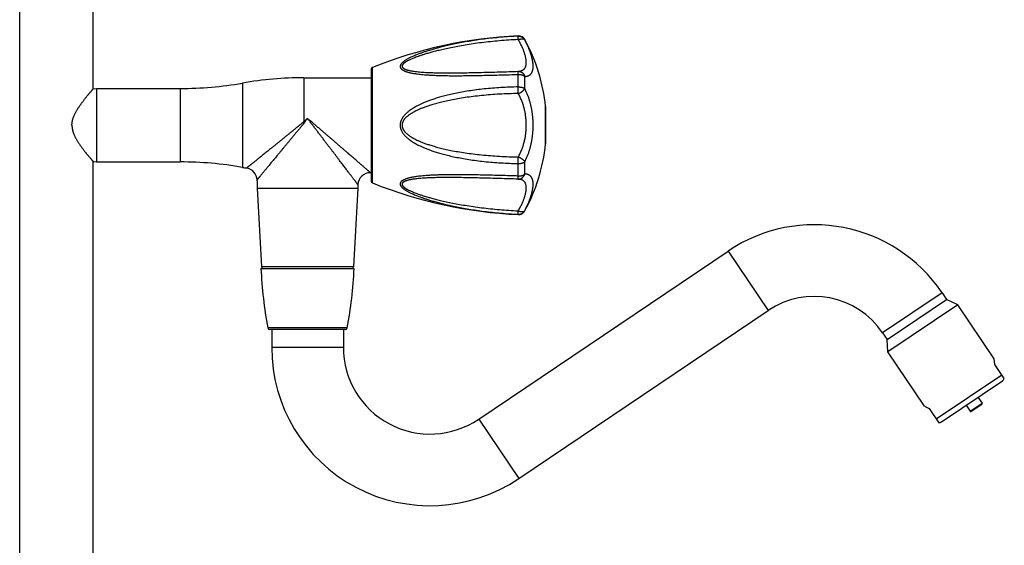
# Model space of a CAD drawing. Header units: millimetres. Extents: x 259 to 1803, y -542 to 1902.
# Tile 100 of 127: x 1341 to 1615, y 883 to 1030. Entities that reach past the tile are written whole.
import ezdxf

# ---------------------------------------------------------------- set-up
doc = ezdxf.new("R2010")
doc.units = ezdxf.units.MM
doc.header["$LTSCALE"] = 30.734
doc.layers.get('0').update_dxf_attribs({"linetype": 'CONTINUOUS'})

msp = doc.modelspace()

# ---------------------------------------------------------------- linework, layer by layer
at = {"color": 7, "linetype": 'CONTINUOUS'}
for p, q in [((1340.52, 805.05), (1340.52, 1378.05)), ((1361.02, 1010.18), (1361.02, 1378.05)), ((1438.62, 1015.72), (1438.62, 984.39)), ((1419.82, 1013.3), (1438.62, 1013.3)), ((1361.02, 1010.18), (1361.92, 1010.3)), ((1361.92, 1010.3), (1385.31, 1010.3)), ((1361.92, 1010.3), (1361.92, 989.8)), ((1487.25, 1005.25), (1487.25, 994.85)), ((1361.02, 989.93), (1361.92, 989.8)), ((1361.02, 805.05), (1361.02, 989.93)), ((1361.92, 989.8), (1385.31, 989.8)), ((1438.37, 986.8), (1438.62, 986.8)), ((1434.87, 983.45), (1434.83, 982.49)), ((1406.82, 982.49), (1407.97, 960.53)), ((1434.83, 982.49), (1433.68, 960.53)), ((1468.57, 917.98), (1538.13, 964.91)), ((1407.82, 960.05), (1433.82, 960.05)), ((1597.83, 953.3), (1599.11, 951.4)), ((1582.53, 940.21), (1599.11, 951.4)), ((1602.24, 949.89), (1599.11, 951.4)), ((1479.75, 901.4), (1549.32, 948.32)), ((1602.24, 949.89), (1582.76, 936.75)), ((1612.42, 934.8), (1602.24, 949.89)), ((1431.41, 943.05), (1410.24, 943.05)), ((1410.82, 943.05), (1410.82, 938.05)), ((1430.82, 943.05), (1430.82, 938.05)), ((1581.25, 942.12), (1582.53, 940.21)), ((1582.76, 936.75), (1582.53, 940.21)), ((1592.94, 921.66), (1582.76, 936.75)), ((1612.53, 933.3), (1612.42, 934.8)), ((1615.21, 929.32), (1612.53, 933.3)), ((1597.7, 917.27), (1614.7, 928.74)), ((1607.86, 924.12), (1609, 922.44)), ((1592.94, 921.66), (1594.29, 921)), ((1594.29, 921), (1596.97, 917.02)), ((1604.54, 921.89), (1605.68, 920.2)), ((1605.91, 920.16), (1608.95, 922.2))]:
    msp.add_line(p, q, dxfattribs=at)
at = {"color": 9, "linetype": 'CONTINUOUS'}
for p, q in [((1479.59, 1024.92), (1479.59, 1025)), ((1481.44, 1023.88), (1481.44, 1023.96)), ((1438.94, 983.93), (1438.94, 1016.18)), ((1479.59, 1010.74), (1479.59, 1014.24)), ((1481.44, 1010.29), (1481.44, 1013.64)), ((1402.65, 1011.81), (1402.65, 988.3)), ((1419.82, 1013.3), (1419.82, 1001.1)), ((1385.31, 1010.3), (1385.31, 989.8)), ((1487.25, 994.83), (1487.25, 1005.27)), ((1479.59, 985.87), (1479.59, 989.37)), ((1481.44, 986.46), (1481.44, 989.82)), ((1406.82, 982.49), (1434.83, 982.49)), ((1479.59, 975.11), (1479.59, 975.19)), ((1481.44, 976.15), (1481.44, 976.23)), ((1538.13, 964.91), (1549.32, 948.32)), ((1433.68, 960.53), (1407.97, 960.53)), ((1597.83, 953.3), (1581.25, 942.12)), ((1431.9, 943.46), (1409.75, 943.46)), ((1430.82, 938.05), (1410.82, 938.05)), ((1596.24, 918.1), (1614.48, 930.4)), ((1605.68, 920.2), (1609, 922.44)), ((1468.57, 917.98), (1479.75, 901.4))]:
    msp.add_line(p, q, dxfattribs=at)
at = {"color": 7, "linetype": 'CONTINUOUS'}
for centre, radius, start, end in [((1485.41, 900.14), 125, 92.667, 111.8227), ((1479.68, 1023), 2, 28.564, 92.667), ((1437.52, 1000.05), 50, 5.9936, 28.564), ((1439.12, 1015.72), 0.5, 111.8227, 180), ((1385.31, 1110.8), 100.5, 270, 279.9364), ((1419.82, 913.8), 99.5, 90, 99.9364), ((1487.05, 1005.25), 0.2, 0, 5.9936), ((1437.52, 1000.05), 50, 331.436, 354.0064), ((1487.05, 994.85), 0.2, 354.0064, 360), ((1385.31, 889.3), 100.5, 80.0636, 90), ((1419.82, 1086.3), 99.5, 260.0636, 260.7283), ((1403.23, 984.65), 3.5, 1.6943, 80.7285), ((1438.37, 983.3), 3.5, 89.9998, 177.5566), ((1506.18, 987.7), 99.5, 181.6945, 183), ((1439.12, 984.39), 0.5, 180, 248.1773), ((1485.41, 1099.97), 125, 248.1773, 267.333), ((1479.68, 977.1), 2, 267.333, 331.436), ((1562.18, 929.26), 43, 34, 124), ((1527.7, 965.54), 120, 182.6199, 190.6015), ((1408.47, 960.55), 0.5, 183, 270), ((1313.95, 965.54), 120, 349.3985, 357.3801), ((1433.18, 960.55), 0.5, 270, 357), ((1562.18, 929.26), 23, 34, 124), ((1410.24, 943.55), 0.5, 190.6015, 270), ((1431.41, 943.55), 0.5, 270, 349.3985), ((1455.03, 938.05), 44.21, 180, 304), ((1455.03, 938.05), 24.21, 180, 304), ((1613.86, 929.98), 1.5, 304, 334), ((1605.82, 920.3), 0.17, 214, 304), ((1608.85, 922.34), 0.17, 304, 34), ((1596.87, 918.52), 1.5, 274, 304)]:
    msp.add_arc(centre, radius, start, end, dxfattribs=at)
at = {"color": 9, "linetype": 'CONTINUOUS'}
msp.add_arc((1456.48, 1041), 54.19, 227.4251, 227.7221, dxfattribs=at)
for points, knots in [([(1479.59, 1024.92), (1478.78, 1024.88), (1477.17, 1024.79), (1474.78, 1024.61), (1472.44, 1024.38), (1470.15, 1024.11), (1467.95, 1023.81), (1465.86, 1023.48), (1463.89, 1023.13), (1462.05, 1022.76), (1460.34, 1022.39), (1458.78, 1022.03), (1457.36, 1021.66), (1456.07, 1021.31), (1454.93, 1020.97), (1453.92, 1020.66), (1453.03, 1020.36), (1452.25, 1020.08), (1451.55, 1019.82), (1450.94, 1019.58), (1450.4, 1019.35), (1449.92, 1019.13), (1449.49, 1018.93), (1449.11, 1018.74), (1448.77, 1018.56), (1448.47, 1018.39), (1448.21, 1018.23), (1447.97, 1018.07), (1447.77, 1017.93), (1447.58, 1017.79), (1447.42, 1017.66), (1447.28, 1017.53), (1447.16, 1017.41), (1447.05, 1017.3), (1446.96, 1017.19), (1446.88, 1017.08), (1446.81, 1016.97), (1446.76, 1016.87), (1446.72, 1016.77), (1446.69, 1016.68), (1446.66, 1016.58), (1446.65, 1016.49), (1446.65, 1016.4), (1446.66, 1016.31), (1446.69, 1016.22), (1446.72, 1016.13), (1446.76, 1016.04), (1446.81, 1015.96), (1446.88, 1015.87), (1446.96, 1015.78), (1447.05, 1015.7), (1447.16, 1015.61), (1447.28, 1015.52), (1447.42, 1015.43), (1447.58, 1015.34), (1447.77, 1015.25), (1447.97, 1015.17), (1448.21, 1015.07), (1448.48, 1014.98), (1448.77, 1014.89), (1449.11, 1014.8), (1449.49, 1014.71), (1449.92, 1014.62), (1450.4, 1014.53), (1450.94, 1014.44), (1451.56, 1014.36), (1452.25, 1014.27), (1453.03, 1014.19), (1453.92, 1014.12), (1454.93, 1014.05), (1456.08, 1013.99), (1457.36, 1013.94), (1458.78, 1013.9), (1460.34, 1013.88), (1462.05, 1013.87), (1463.89, 1013.88), (1465.86, 1013.9), (1467.96, 1013.93), (1470.15, 1013.98), (1472.44, 1014.03), (1474.79, 1014.1), (1477.18, 1014.16), (1478.78, 1014.21), (1479.59, 1014.24)], [0, 0, 0, 0, 0.035419, 0.070551, 0.105117, 0.138822, 0.171322, 0.202343, 0.231687, 0.259168, 0.28467, 0.308129, 0.32956, 0.349009, 0.366411, 0.38183, 0.39545, 0.40753, 0.418279, 0.427867, 0.436434, 0.444105, 0.450983, 0.457163, 0.462721, 0.467727, 0.472245, 0.476324, 0.480015, 0.483359, 0.486392, 0.489151, 0.491669, 0.493968, 0.496074, 0.498012, 0.499805, 0.50147, 0.503027, 0.504495, 0.505894, 0.507245, 0.508567, 0.509877, 0.5112, 0.512556, 0.513965, 0.51545, 0.517033, 0.518736, 0.520582, 0.522595, 0.524803, 0.527234, 0.529917, 0.532887, 0.536185, 0.539849, 0.54393, 0.54848, 0.553557, 0.559235, 0.565588, 0.57271, 0.580704, 0.589697, 0.59983, 0.611275, 0.624236, 0.638971, 0.655676, 0.674434, 0.695209, 0.718044, 0.742968, 0.76993, 0.798823, 0.82947, 0.861671, 0.895157, 0.929575, 0.96462, 1, 1, 1, 1]), ([(1479.62, 1023.95), (1479.62, 1023.98), (1479.62, 1024.05), (1479.61, 1024.15), (1479.61, 1024.25), (1479.6, 1024.34), (1479.6, 1024.43), (1479.6, 1024.51), (1479.6, 1024.59), (1479.59, 1024.65), (1479.59, 1024.71), (1479.59, 1024.77), (1479.59, 1024.81), (1479.59, 1024.85), (1479.59, 1024.88), (1479.59, 1024.9), (1479.59, 1024.92), (1479.59, 1024.92)], [0, 0, 0, 0, 0.110254, 0.215821, 0.316273, 0.411206, 0.500237, 0.583005, 0.659175, 0.72844, 0.790513, 0.845138, 0.892092, 0.931185, 0.962264, 0.985212, 1, 1, 1, 1]), ([(1479.59, 1024.92), (1479.63, 1024.92), (1479.71, 1024.92), (1479.84, 1024.92), (1479.96, 1024.9), (1480.08, 1024.88), (1480.2, 1024.85), (1480.32, 1024.82), (1480.44, 1024.78), (1480.55, 1024.72), (1480.66, 1024.67), (1480.77, 1024.6), (1480.87, 1024.53), (1480.97, 1024.46), (1481.06, 1024.37), (1481.15, 1024.28), (1481.23, 1024.19), (1481.31, 1024.09), (1481.38, 1023.99), (1481.42, 1023.92), (1481.44, 1023.88)], [0, 0, 0, 0, 0.05557, 0.111138, 0.166714, 0.222303, 0.277905, 0.333515, 0.389124, 0.444719, 0.500301, 0.555872, 0.611429, 0.666969, 0.722499, 0.778023, 0.833542, 0.88905, 0.94454, 1, 1, 1, 1]), ([(1479.62, 1023.95), (1478.74, 1023.91), (1477, 1023.81), (1474.41, 1023.62), (1471.88, 1023.38), (1469.42, 1023.09), (1467.08, 1022.78), (1464.86, 1022.43), (1462.8, 1022.07), (1460.89, 1021.7), (1459.15, 1021.33), (1457.58, 1020.97), (1456.18, 1020.62), (1454.95, 1020.29), (1453.86, 1019.97), (1452.91, 1019.68), (1452.09, 1019.41), (1451.37, 1019.15), (1450.76, 1018.92), (1450.22, 1018.71), (1449.76, 1018.51), (1449.37, 1018.33), (1449.03, 1018.16), (1448.73, 1018.01), (1448.48, 1017.87), (1448.26, 1017.74), (1448.07, 1017.61), (1447.91, 1017.5), (1447.77, 1017.39), (1447.66, 1017.29), (1447.56, 1017.19), (1447.47, 1017.1), (1447.4, 1017.02), (1447.34, 1016.93), (1447.29, 1016.86), (1447.26, 1016.78), (1447.23, 1016.71), (1447.21, 1016.63), (1447.2, 1016.56), (1447.2, 1016.49), (1447.21, 1016.43), (1447.23, 1016.36), (1447.26, 1016.29), (1447.29, 1016.23), (1447.34, 1016.16), (1447.4, 1016.09), (1447.47, 1016.03), (1447.56, 1015.96), (1447.66, 1015.89), (1447.77, 1015.82), (1447.91, 1015.75), (1448.07, 1015.68), (1448.26, 1015.6), (1448.48, 1015.53), (1448.73, 1015.45), (1449.03, 1015.38), (1449.37, 1015.3), (1449.76, 1015.22), (1450.22, 1015.15), (1450.76, 1015.07), (1451.37, 1015), (1452.09, 1014.93), (1452.91, 1014.86), (1453.86, 1014.8), (1454.95, 1014.75), (1456.18, 1014.71), (1457.58, 1014.68), (1459.15, 1014.66), (1460.89, 1014.66), (1462.8, 1014.68), (1464.87, 1014.71), (1467.08, 1014.75), (1469.43, 1014.81), (1471.88, 1014.87), (1474.41, 1014.94), (1477, 1015.02), (1478.74, 1015.07), (1479.62, 1015.1)], [0, 0, 0, 0, 0.039498, 0.078518, 0.116739, 0.153815, 0.189364, 0.223051, 0.254585, 0.283744, 0.310388, 0.33447, 0.356025, 0.37516, 0.392034, 0.406838, 0.419776, 0.431057, 0.440876, 0.449418, 0.456851, 0.463324, 0.468969, 0.473905, 0.478225, 0.482019, 0.485359, 0.488305, 0.490914, 0.493233, 0.495299, 0.497145, 0.498807, 0.500311, 0.501679, 0.502934, 0.5041, 0.505198, 0.506247, 0.507267, 0.508281, 0.50931, 0.510376, 0.511502, 0.512711, 0.514029, 0.515482, 0.517099, 0.518908, 0.520949, 0.523261, 0.525886, 0.528878, 0.532303, 0.536229, 0.540743, 0.545942, 0.55194, 0.558869, 0.566876, 0.576132, 0.586821, 0.599144, 0.613313, 0.629539, 0.648024, 0.668938, 0.692401, 0.718463, 0.747093, 0.778163, 0.811461, 0.8467, 0.883546, 0.921612, 0.960541, 1, 1, 1, 1]), ([(1479.62, 1023.95), (1479.66, 1023.96), (1479.74, 1023.99), (1479.85, 1024.03), (1479.96, 1024.06), (1480.08, 1024.09), (1480.19, 1024.12), (1480.3, 1024.14), (1480.4, 1024.16), (1480.51, 1024.17), (1480.61, 1024.18), (1480.71, 1024.18), (1480.8, 1024.17), (1480.89, 1024.17), (1480.97, 1024.15), (1481.05, 1024.14), (1481.12, 1024.11), (1481.19, 1024.09), (1481.25, 1024.05), (1481.31, 1024.02), (1481.36, 1023.98), (1481.4, 1023.93), (1481.43, 1023.9), (1481.44, 1023.88)], [0, 0, 0, 0, 0.063428, 0.126025, 0.187614, 0.248018, 0.307061, 0.364588, 0.420457, 0.474539, 0.526719, 0.576902, 0.625016, 0.671013, 0.714874, 0.756614, 0.796287, 0.83399, 0.869869, 0.904125, 0.937016, 0.968854, 1, 1, 1, 1]), ([(1479.62, 1015.1), (1479.71, 1015.1), (1479.88, 1015.12), (1480.13, 1015.16), (1480.36, 1015.21), (1480.58, 1015.29), (1480.77, 1015.37), (1480.95, 1015.48), (1481.11, 1015.6), (1481.26, 1015.73), (1481.38, 1015.88), (1481.5, 1016.05), (1481.59, 1016.23), (1481.68, 1016.42), (1481.74, 1016.62), (1481.79, 1016.84), (1481.83, 1017.08), (1481.85, 1017.32), (1481.86, 1017.58), (1481.85, 1017.85), (1481.83, 1018.14), (1481.79, 1018.43), (1481.74, 1018.75), (1481.67, 1019.07), (1481.59, 1019.4), (1481.49, 1019.75), (1481.38, 1020.12), (1481.25, 1020.49), (1481.11, 1020.88), (1480.95, 1021.28), (1480.77, 1021.69), (1480.58, 1022.12), (1480.36, 1022.56), (1480.13, 1023.01), (1479.89, 1023.47), (1479.71, 1023.79), (1479.62, 1023.95)], [0, 0, 0, 0, 0.025305, 0.049027, 0.071351, 0.092478, 0.112626, 0.132019, 0.150892, 0.169482, 0.188019, 0.206724, 0.225801, 0.245431, 0.265773, 0.286968, 0.309132, 0.332367, 0.356759, 0.382381, 0.4093, 0.437572, 0.46725, 0.498382, 0.531012, 0.565183, 0.600934, 0.638303, 0.677328, 0.718045, 0.760494, 0.80471, 0.850729, 0.898591, 0.948336, 1, 1, 1, 1]), ([(1481.44, 1013.64), (1481.51, 1013.65), (1481.65, 1013.66), (1481.85, 1013.69), (1482.04, 1013.73), (1482.21, 1013.77), (1482.37, 1013.83), (1482.52, 1013.9), (1482.65, 1013.97), (1482.78, 1014.05), (1482.9, 1014.14), (1483.01, 1014.23), (1483.11, 1014.33), (1483.2, 1014.44), (1483.29, 1014.55), (1483.36, 1014.68), (1483.44, 1014.81), (1483.5, 1014.94), (1483.56, 1015.09), (1483.61, 1015.24), (1483.65, 1015.4), (1483.69, 1015.56), (1483.72, 1015.74), (1483.75, 1015.92), (1483.76, 1016.11), (1483.77, 1016.3), (1483.78, 1016.51), (1483.77, 1016.72), (1483.76, 1016.93), (1483.75, 1017.15), (1483.72, 1017.38), (1483.69, 1017.62), (1483.65, 1017.86), (1483.61, 1018.1), (1483.56, 1018.36), (1483.5, 1018.61), (1483.43, 1018.88), (1483.36, 1019.15), (1483.28, 1019.42), (1483.2, 1019.71), (1483.11, 1020), (1483.01, 1020.29), (1482.9, 1020.6), (1482.78, 1020.91), (1482.65, 1021.24), (1482.52, 1021.57), (1482.37, 1021.92), (1482.21, 1022.28), (1482.04, 1022.66), (1481.86, 1023.05), (1481.65, 1023.46), (1481.51, 1023.74), (1481.44, 1023.88)], [0, 0, 0, 0, 0.018295, 0.035238, 0.051028, 0.065851, 0.07987, 0.093235, 0.106081, 0.118526, 0.130684, 0.142655, 0.154532, 0.166405, 0.178353, 0.190448, 0.20276, 0.215355, 0.228284, 0.241597, 0.255343, 0.269562, 0.284281, 0.299526, 0.315321, 0.33168, 0.348607, 0.366107, 0.38418, 0.402824, 0.422036, 0.441811, 0.462144, 0.483041, 0.504509, 0.526554, 0.549193, 0.572456, 0.596373, 0.620978, 0.646328, 0.672479, 0.699496, 0.727465, 0.756478, 0.78664, 0.818075, 0.850921, 0.885343, 0.921524, 0.959671, 1, 1, 1, 1]), ([(1479.59, 1014.24), (1479.59, 1014.27), (1479.59, 1014.34), (1479.59, 1014.43), (1479.59, 1014.53), (1479.59, 1014.61), (1479.59, 1014.69), (1479.59, 1014.77), (1479.59, 1014.83), (1479.6, 1014.89), (1479.6, 1014.94), (1479.6, 1014.99), (1479.6, 1015.03), (1479.61, 1015.06), (1479.61, 1015.08), (1479.62, 1015.09), (1479.62, 1015.1), (1479.62, 1015.1)], [0, 0, 0, 0, 0.118565, 0.230881, 0.337, 0.436477, 0.528894, 0.613867, 0.691043, 0.760107, 0.820784, 0.872842, 0.916088, 0.95038, 0.975644, 0.991951, 1, 1, 1, 1]), ([(1479.59, 1014.24), (1479.63, 1014.24), (1479.71, 1014.24), (1479.84, 1014.23), (1479.96, 1014.23), (1480.08, 1014.21), (1480.2, 1014.2), (1480.32, 1014.18), (1480.44, 1014.15), (1480.55, 1014.12), (1480.66, 1014.09), (1480.77, 1014.06), (1480.87, 1014.02), (1480.97, 1013.97), (1481.06, 1013.92), (1481.15, 1013.87), (1481.23, 1013.82), (1481.31, 1013.77), (1481.38, 1013.71), (1481.42, 1013.67), (1481.44, 1013.64)], [0, 0, 0, 0, 0.062322, 0.124601, 0.186687, 0.248428, 0.309665, 0.370241, 0.429997, 0.488777, 0.546452, 0.602899, 0.658003, 0.711662, 0.7638, 0.814352, 0.863268, 0.910518, 0.95609, 1, 1, 1, 1]), ([(1479.62, 1015.1), (1479.66, 1015.1), (1479.74, 1015.1), (1479.85, 1015.09), (1479.96, 1015.07), (1480.08, 1015.05), (1480.19, 1015.02), (1480.3, 1014.98), (1480.41, 1014.93), (1480.51, 1014.88), (1480.61, 1014.81), (1480.71, 1014.75), (1480.8, 1014.67), (1480.89, 1014.59), (1480.97, 1014.5), (1481.05, 1014.41), (1481.13, 1014.31), (1481.19, 1014.21), (1481.26, 1014.11), (1481.31, 1014), (1481.36, 1013.88), (1481.4, 1013.76), (1481.43, 1013.68), (1481.44, 1013.64)], [0, 0, 0, 0, 0.045781, 0.091611, 0.13753, 0.183569, 0.229752, 0.276107, 0.322661, 0.369436, 0.416449, 0.463712, 0.511236, 0.559026, 0.607084, 0.655406, 0.703985, 0.752811, 0.801868, 0.851139, 0.900601, 0.95023, 1, 1, 1, 1]), ([(1479.59, 1010.74), (1478.78, 1010.72), (1477.17, 1010.68), (1474.78, 1010.57), (1472.44, 1010.4), (1470.15, 1010.19), (1467.96, 1009.93), (1465.86, 1009.63), (1463.89, 1009.3), (1462.05, 1008.94), (1460.34, 1008.57), (1458.78, 1008.18), (1457.36, 1007.78), (1456.07, 1007.37), (1454.93, 1006.98), (1453.92, 1006.59), (1453.03, 1006.22), (1452.25, 1005.86), (1451.55, 1005.52), (1450.94, 1005.19), (1450.4, 1004.87), (1449.92, 1004.57), (1449.49, 1004.27), (1449.11, 1003.99), (1448.77, 1003.72), (1448.47, 1003.46), (1448.21, 1003.2), (1447.97, 1002.96), (1447.76, 1002.73), (1447.58, 1002.5), (1447.42, 1002.28), (1447.28, 1002.06), (1447.15, 1001.85), (1447.05, 1001.65), (1446.95, 1001.45), (1446.88, 1001.26), (1446.81, 1001.07), (1446.76, 1000.88), (1446.72, 1000.69), (1446.68, 1000.51), (1446.66, 1000.33), (1446.65, 1000.14), (1446.65, 999.96), (1446.66, 999.78), (1446.68, 999.6), (1446.72, 999.42), (1446.76, 999.23), (1446.81, 999.04), (1446.88, 998.85), (1446.95, 998.66), (1447.05, 998.46), (1447.15, 998.25), (1447.28, 998.05), (1447.42, 997.83), (1447.58, 997.61), (1447.76, 997.38), (1447.97, 997.15), (1448.21, 996.9), (1448.47, 996.65), (1448.77, 996.39), (1449.11, 996.12), (1449.49, 995.84), (1449.92, 995.54), (1450.4, 995.24), (1450.94, 994.92), (1451.55, 994.59), (1452.25, 994.25), (1453.03, 993.89), (1453.92, 993.52), (1454.93, 993.13), (1456.07, 992.73), (1457.36, 992.33), (1458.78, 991.93), (1460.34, 991.54), (1462.05, 991.16), (1463.89, 990.81), (1465.86, 990.48), (1467.96, 990.18), (1470.15, 989.92), (1472.44, 989.71), (1474.78, 989.54), (1477.17, 989.42), (1478.78, 989.38), (1479.59, 989.37)], [0, 0, 0, 0, 0.033245, 0.066198, 0.098601, 0.13019, 0.160654, 0.189736, 0.217263, 0.243071, 0.267059, 0.289183, 0.309448, 0.327885, 0.344482, 0.359283, 0.37246, 0.384225, 0.394789, 0.404303, 0.412903, 0.420697, 0.427788, 0.434256, 0.440177, 0.445614, 0.450622, 0.455254, 0.45955, 0.463552, 0.467297, 0.470814, 0.474132, 0.47728, 0.480281, 0.483153, 0.485918, 0.488597, 0.491204, 0.493755, 0.496268, 0.498759, 0.501242, 0.503732, 0.506245, 0.508796, 0.511404, 0.514082, 0.516848, 0.51972, 0.52272, 0.525869, 0.529187, 0.532703, 0.536448, 0.54045, 0.544747, 0.549378, 0.554386, 0.559823, 0.565745, 0.572213, 0.579303, 0.587098, 0.595697, 0.605212, 0.615776, 0.627542, 0.640719, 0.655519, 0.672116, 0.690552, 0.710818, 0.732942, 0.756929, 0.782738, 0.810264, 0.839346, 0.86981, 0.901399, 0.933802, 0.966755, 1, 1, 1, 1]), ([(1479.62, 1008.9), (1478.74, 1008.89), (1477, 1008.84), (1474.41, 1008.73), (1471.88, 1008.56), (1469.42, 1008.34), (1467.08, 1008.08), (1464.86, 1007.78), (1462.79, 1007.45), (1460.89, 1007.09), (1459.15, 1006.72), (1457.58, 1006.35), (1456.18, 1005.97), (1454.94, 1005.59), (1453.86, 1005.23), (1452.91, 1004.87), (1452.08, 1004.53), (1451.37, 1004.21), (1450.75, 1003.9), (1450.22, 1003.61), (1449.76, 1003.34), (1449.36, 1003.08), (1449.02, 1002.84), (1448.73, 1002.61), (1448.48, 1002.39), (1448.26, 1002.18), (1448.07, 1001.99), (1447.91, 1001.8), (1447.77, 1001.62), (1447.65, 1001.45), (1447.55, 1001.29), (1447.47, 1001.13), (1447.4, 1000.97), (1447.34, 1000.82), (1447.29, 1000.68), (1447.26, 1000.54), (1447.23, 1000.4), (1447.21, 1000.26), (1447.2, 1000.12), (1447.2, 999.99), (1447.21, 999.85), (1447.23, 999.71), (1447.26, 999.57), (1447.29, 999.43), (1447.34, 999.28), (1447.4, 999.13), (1447.47, 998.98), (1447.55, 998.82), (1447.65, 998.66), (1447.77, 998.49), (1447.91, 998.31), (1448.07, 998.12), (1448.26, 997.92), (1448.48, 997.72), (1448.73, 997.5), (1449.02, 997.27), (1449.36, 997.03), (1449.76, 996.77), (1450.22, 996.49), (1450.75, 996.2), (1451.37, 995.9), (1452.08, 995.57), (1452.91, 995.23), (1453.86, 994.88), (1454.94, 994.52), (1456.18, 994.14), (1457.58, 993.76), (1459.15, 993.38), (1460.89, 993.01), (1462.79, 992.66), (1464.86, 992.33), (1467.08, 992.03), (1469.42, 991.77), (1471.88, 991.55), (1474.41, 991.38), (1477, 991.26), (1478.74, 991.22), (1479.62, 991.21)], [0, 0, 0, 0, 0.037647, 0.074818, 0.111207, 0.146492, 0.180318, 0.212374, 0.242396, 0.270179, 0.295604, 0.318633, 0.339307, 0.357731, 0.374056, 0.388462, 0.401141, 0.412285, 0.422081, 0.4307, 0.438297, 0.445012, 0.450968, 0.456272, 0.46102, 0.465287, 0.469147, 0.472659, 0.475869, 0.478825, 0.481567, 0.484123, 0.486524, 0.488799, 0.490971, 0.493061, 0.495086, 0.497068, 0.499026, 0.500975, 0.502932, 0.504914, 0.50694, 0.509029, 0.511202, 0.513477, 0.515877, 0.518434, 0.521176, 0.524132, 0.527342, 0.530854, 0.534714, 0.538981, 0.543729, 0.549033, 0.554989, 0.561704, 0.569301, 0.577919, 0.587715, 0.59886, 0.611539, 0.625945, 0.64227, 0.660694, 0.681368, 0.704396, 0.729821, 0.757605, 0.787626, 0.819682, 0.853508, 0.888794, 0.925182, 0.962353, 1, 1, 1, 1]), ([(1479.62, 1008.9), (1479.62, 1008.94), (1479.62, 1009.01), (1479.61, 1009.13), (1479.61, 1009.25), (1479.6, 1009.37), (1479.6, 1009.5), (1479.6, 1009.62), (1479.6, 1009.75), (1479.59, 1009.87), (1479.59, 1010), (1479.59, 1010.13), (1479.59, 1010.25), (1479.59, 1010.38), (1479.59, 1010.5), (1479.59, 1010.62), (1479.59, 1010.7), (1479.59, 1010.74)], [0, 0, 0, 0, 0.061447, 0.124805, 0.189818, 0.256224, 0.323755, 0.39214, 0.461102, 0.530364, 0.599642, 0.668648, 0.737097, 0.804705, 0.871192, 0.936284, 1, 1, 1, 1]), ([(1479.59, 1010.74), (1479.63, 1010.74), (1479.71, 1010.74), (1479.84, 1010.74), (1479.96, 1010.73), (1480.08, 1010.72), (1480.2, 1010.71), (1480.32, 1010.69), (1480.44, 1010.68), (1480.55, 1010.65), (1480.66, 1010.63), (1480.77, 1010.6), (1480.87, 1010.57), (1480.97, 1010.54), (1481.06, 1010.5), (1481.15, 1010.47), (1481.23, 1010.43), (1481.31, 1010.38), (1481.37, 1010.34), (1481.42, 1010.31), (1481.44, 1010.29)], [0, 0, 0, 0, 0.064214, 0.128376, 0.192296, 0.255781, 0.318635, 0.380659, 0.441654, 0.501425, 0.5598, 0.616618, 0.671723, 0.724972, 0.776247, 0.825445, 0.872476, 0.91727, 0.959783, 1, 1, 1, 1]), ([(1479.62, 1008.9), (1479.66, 1008.91), (1479.74, 1008.94), (1479.85, 1008.99), (1479.96, 1009.04), (1480.08, 1009.1), (1480.19, 1009.16), (1480.3, 1009.22), (1480.41, 1009.28), (1480.51, 1009.35), (1480.61, 1009.41), (1480.71, 1009.48), (1480.8, 1009.55), (1480.89, 1009.63), (1480.97, 1009.7), (1481.05, 1009.78), (1481.13, 1009.85), (1481.19, 1009.92), (1481.25, 1010), (1481.31, 1010.07), (1481.36, 1010.15), (1481.4, 1010.22), (1481.43, 1010.27), (1481.44, 1010.29)], [0, 0, 0, 0, 0.052699, 0.105907, 0.159461, 0.213188, 0.266912, 0.320462, 0.373668, 0.426364, 0.478384, 0.529568, 0.579761, 0.628817, 0.676594, 0.722964, 0.767806, 0.811014, 0.852496, 0.892179, 0.930006, 0.965948, 1, 1, 1, 1]), ([(1479.62, 991.21), (1479.71, 991.37), (1479.89, 991.7), (1480.14, 992.21), (1480.37, 992.72), (1480.58, 993.23), (1480.77, 993.74), (1480.95, 994.26), (1481.11, 994.78), (1481.26, 995.3), (1481.38, 995.83), (1481.5, 996.35), (1481.59, 996.88), (1481.67, 997.41), (1481.74, 997.94), (1481.79, 998.47), (1481.83, 998.99), (1481.85, 999.52), (1481.86, 1000.05), (1481.85, 1000.58), (1481.83, 1001.11), (1481.79, 1001.64), (1481.74, 1002.17), (1481.67, 1002.7), (1481.59, 1003.23), (1481.5, 1003.75), (1481.38, 1004.28), (1481.26, 1004.8), (1481.11, 1005.33), (1480.95, 1005.85), (1480.77, 1006.36), (1480.58, 1006.88), (1480.37, 1007.39), (1480.14, 1007.9), (1479.89, 1008.4), (1479.71, 1008.73), (1479.62, 1008.9)], [0, 0, 0, 0, 0.030715, 0.061188, 0.091433, 0.121466, 0.151304, 0.180965, 0.210465, 0.23982, 0.269046, 0.29816, 0.327176, 0.356109, 0.384973, 0.413781, 0.442547, 0.471286, 0.50001, 0.528733, 0.55747, 0.586235, 0.615042, 0.643904, 0.672836, 0.70185, 0.730962, 0.760188, 0.789541, 0.81904, 0.8487, 0.878537, 0.908569, 0.938813, 0.969285, 1, 1, 1, 1]), ([(1481.44, 989.82), (1481.51, 989.96), (1481.65, 990.25), (1481.85, 990.69), (1482.04, 991.12), (1482.21, 991.55), (1482.37, 991.96), (1482.52, 992.38), (1482.65, 992.79), (1482.78, 993.19), (1482.9, 993.59), (1483.01, 993.99), (1483.11, 994.39), (1483.2, 994.79), (1483.28, 995.18), (1483.36, 995.58), (1483.43, 995.98), (1483.5, 996.38), (1483.56, 996.78), (1483.61, 997.19), (1483.65, 997.59), (1483.69, 998), (1483.72, 998.41), (1483.75, 998.82), (1483.76, 999.23), (1483.77, 999.64), (1483.78, 1000.05), (1483.77, 1000.47), (1483.76, 1000.88), (1483.75, 1001.29), (1483.72, 1001.7), (1483.69, 1002.11), (1483.65, 1002.52), (1483.61, 1002.92), (1483.56, 1003.33), (1483.5, 1003.73), (1483.43, 1004.13), (1483.36, 1004.53), (1483.28, 1004.92), (1483.2, 1005.32), (1483.11, 1005.72), (1483.01, 1006.12), (1482.9, 1006.52), (1482.78, 1006.92), (1482.65, 1007.32), (1482.52, 1007.73), (1482.37, 1008.14), (1482.21, 1008.56), (1482.04, 1008.99), (1481.85, 1009.42), (1481.65, 1009.85), (1481.51, 1010.15), (1481.44, 1010.29)], [0, 0, 0, 0, 0.023278, 0.045947, 0.068044, 0.089613, 0.110704, 0.131367, 0.15166, 0.171641, 0.191363, 0.210874, 0.230227, 0.249475, 0.268652, 0.287785, 0.306899, 0.326024, 0.345174, 0.36436, 0.383593, 0.402885, 0.422232, 0.441625, 0.461058, 0.480521, 0.5, 0.519479, 0.538942, 0.558375, 0.577768, 0.597115, 0.616407, 0.63564, 0.654826, 0.673976, 0.693101, 0.712215, 0.731348, 0.750525, 0.769773, 0.789126, 0.808637, 0.828359, 0.84834, 0.868633, 0.889296, 0.910387, 0.931956, 0.954053, 0.976721, 1, 1, 1, 1]), ([(1419.82, 1001.1), (1419.65, 1000.94), (1419.29, 1000.62), (1418.69, 1000.12), (1418.03, 999.58), (1417.33, 999.01), (1416.63, 998.44), (1415.92, 997.86), (1415.23, 997.29), (1414.54, 996.73), (1413.87, 996.19), (1413.22, 995.65), (1412.58, 995.14), (1411.96, 994.64), (1411.37, 994.15), (1410.79, 993.69), (1410.24, 993.24), (1409.72, 992.82), (1409.21, 992.41), (1408.74, 992.03), (1408.28, 991.66), (1407.86, 991.32), (1407.45, 991), (1407.08, 990.7), (1406.72, 990.42), (1406.4, 990.16), (1406.09, 989.91), (1405.81, 989.69), (1405.55, 989.48), (1405.3, 989.29), (1405.08, 989.12), (1404.88, 988.96), (1404.7, 988.82), (1404.54, 988.69), (1404.39, 988.58), (1404.27, 988.47), (1404.15, 988.39), (1404.06, 988.31), (1403.98, 988.25), (1403.91, 988.2), (1403.86, 988.16), (1403.83, 988.13), (1403.8, 988.11), (1403.8, 988.11), (1403.79, 988.1)], [0, 0, 0, 0, 0.033233, 0.071394, 0.113166, 0.157127, 0.201651, 0.245786, 0.289376, 0.332268, 0.374261, 0.415202, 0.455004, 0.493574, 0.530806, 0.566615, 0.600949, 0.633769, 0.665039, 0.694732, 0.722831, 0.749334, 0.774263, 0.797646, 0.819503, 0.839861, 0.858766, 0.876274, 0.892423, 0.90725, 0.920806, 0.933147, 0.944319, 0.95436, 0.96331, 0.971208, 0.978091, 0.983989, 0.988932, 0.992944, 0.996042, 0.998243, 0.999561, 1, 1, 1, 1]), ([(1420.03, 1000.91), (1419.89, 1000.71), (1419.58, 1000.31), (1419.08, 999.68), (1418.53, 999.02), (1417.95, 998.34), (1417.36, 997.63), (1416.77, 996.92), (1416.19, 996.22), (1415.63, 995.53), (1415.07, 994.86), (1414.53, 994.21), (1414, 993.58), (1413.49, 992.96), (1413, 992.37), (1412.52, 991.8), (1412.07, 991.25), (1411.63, 990.72), (1411.22, 990.22), (1410.82, 989.74), (1410.45, 989.29), (1410.1, 988.86), (1409.76, 988.46), (1409.45, 988.08), (1409.16, 987.73), (1408.89, 987.4), (1408.64, 987.09), (1408.4, 986.8), (1408.18, 986.54), (1407.99, 986.29), (1407.8, 986.07), (1407.64, 985.87), (1407.49, 985.68), (1407.35, 985.52), (1407.23, 985.37), (1407.12, 985.24), (1407.03, 985.12), (1406.95, 985.03), (1406.88, 984.94), (1406.83, 984.88), (1406.79, 984.82), (1406.76, 984.79), (1406.74, 984.77), (1406.73, 984.76), (1406.73, 984.75)], [0, 0, 0, 0, 0.034827, 0.073232, 0.114412, 0.157541, 0.201774, 0.246205, 0.289907, 0.332445, 0.373904, 0.414336, 0.453726, 0.492002, 0.52902, 0.564651, 0.598813, 0.631451, 0.662551, 0.692107, 0.720116, 0.746581, 0.771516, 0.794941, 0.816871, 0.837331, 0.856364, 0.874022, 0.890339, 0.905346, 0.919092, 0.931629, 0.942997, 0.953232, 0.962368, 0.970444, 0.977492, 0.98354, 0.988614, 0.992735, 0.995922, 0.998189, 0.999547, 1, 1, 1, 1]), ([(1420.82, 1001.95), (1420.71, 1001.86), (1420.49, 1001.67), (1420.16, 1001.38), (1419.94, 1001.19), (1419.82, 1001.1)], [0, 0, 0, 0, 0.332122, 0.665543, 1, 1, 1, 1]), ([(1420.82, 1001.95), (1420.74, 1001.84), (1420.56, 1001.6), (1420.3, 1001.26), (1420.12, 1001.02), (1420.03, 1000.91)], [0, 0, 0, 0, 0.332228, 0.665645, 1, 1, 1, 1]), ([(1434.87, 983.45), (1434.87, 983.46), (1434.86, 983.47), (1434.85, 983.49), (1434.82, 983.53), (1434.78, 983.58), (1434.73, 983.65), (1434.67, 983.73), (1434.59, 983.83), (1434.5, 983.95), (1434.4, 984.08), (1434.29, 984.23), (1434.16, 984.4), (1434.02, 984.59), (1433.86, 984.8), (1433.69, 985.03), (1433.5, 985.29), (1433.29, 985.56), (1433.07, 985.86), (1432.82, 986.18), (1432.56, 986.52), (1432.28, 986.9), (1431.98, 987.29), (1431.66, 987.72), (1431.32, 988.17), (1430.96, 988.65), (1430.57, 989.15), (1430.16, 989.69), (1429.74, 990.25), (1429.29, 990.84), (1428.82, 991.46), (1428.33, 992.1), (1427.82, 992.76), (1427.3, 993.45), (1426.76, 994.16), (1426.2, 994.89), (1425.63, 995.64), (1425.05, 996.4), (1424.45, 997.18), (1423.85, 997.97), (1423.25, 998.76), (1422.64, 999.56), (1422.03, 1000.36), (1421.43, 1001.16), (1421.02, 1001.69), (1420.82, 1001.95)], [0, 0, 0, 0, 0.000401, 0.001603, 0.003615, 0.006447, 0.010112, 0.014625, 0.020011, 0.026297, 0.033511, 0.041684, 0.05085, 0.061049, 0.072323, 0.084711, 0.098259, 0.113013, 0.12902, 0.146326, 0.164975, 0.185007, 0.206455, 0.229353, 0.253729, 0.279605, 0.306996, 0.335894, 0.366283, 0.398151, 0.43148, 0.466214, 0.502276, 0.539592, 0.578089, 0.617668, 0.658207, 0.699577, 0.741648, 0.784275, 0.827292, 0.870532, 0.913835, 0.957043, 1, 1, 1, 1]), ([(1438.37, 986.8), (1438.37, 986.81), (1438.36, 986.81), (1438.34, 986.83), (1438.3, 986.86), (1438.26, 986.9), (1438.19, 986.96), (1438.12, 987.02), (1438.03, 987.1), (1437.92, 987.19), (1437.8, 987.3), (1437.66, 987.42), (1437.51, 987.55), (1437.33, 987.7), (1437.14, 987.87), (1436.93, 988.05), (1436.7, 988.25), (1436.45, 988.47), (1436.18, 988.7), (1435.89, 988.96), (1435.57, 989.23), (1435.23, 989.53), (1434.86, 989.85), (1434.47, 990.19), (1434.05, 990.55), (1433.61, 990.94), (1433.13, 991.34), (1432.63, 991.78), (1432.11, 992.23), (1431.55, 992.71), (1430.97, 993.22), (1430.36, 993.74), (1429.73, 994.29), (1429.07, 994.86), (1428.39, 995.45), (1427.68, 996.06), (1426.96, 996.68), (1426.22, 997.32), (1425.47, 997.96), (1424.71, 998.62), (1423.93, 999.29), (1423.16, 999.95), (1422.38, 1000.62), (1421.6, 1001.29), (1421.08, 1001.73), (1420.82, 1001.95)], [0, 0, 0, 0, 0.000387, 0.001547, 0.003487, 0.006219, 0.009755, 0.014109, 0.019304, 0.025368, 0.032329, 0.040217, 0.049065, 0.058912, 0.069801, 0.081773, 0.094874, 0.109152, 0.124658, 0.14144, 0.159548, 0.179029, 0.19993, 0.222294, 0.246158, 0.271555, 0.298511, 0.327037, 0.357131, 0.388787, 0.421997, 0.456726, 0.492908, 0.530469, 0.569335, 0.609414, 0.650576, 0.692683, 0.735593, 0.779147, 0.823155, 0.867426, 0.911776, 0.956027, 1, 1, 1, 1]), ([(1479.59, 989.37), (1479.59, 989.41), (1479.59, 989.49), (1479.59, 989.61), (1479.59, 989.73), (1479.59, 989.85), (1479.59, 989.98), (1479.59, 990.11), (1479.59, 990.23), (1479.6, 990.36), (1479.6, 990.49), (1479.6, 990.61), (1479.6, 990.74), (1479.61, 990.86), (1479.61, 990.98), (1479.62, 991.09), (1479.62, 991.17), (1479.62, 991.21)], [0, 0, 0, 0, 0.063716, 0.128809, 0.195295, 0.262903, 0.331352, 0.400358, 0.469636, 0.538898, 0.60786, 0.676245, 0.743776, 0.810183, 0.875195, 0.938553, 1, 1, 1, 1]), ([(1479.59, 989.37), (1479.63, 989.37), (1479.71, 989.37), (1479.84, 989.37), (1479.96, 989.38), (1480.08, 989.39), (1480.2, 989.4), (1480.32, 989.41), (1480.44, 989.43), (1480.55, 989.45), (1480.66, 989.48), (1480.77, 989.51), (1480.87, 989.54), (1480.97, 989.57), (1481.06, 989.6), (1481.15, 989.64), (1481.23, 989.68), (1481.31, 989.72), (1481.37, 989.77), (1481.42, 989.8), (1481.44, 989.82)], [0, 0, 0, 0, 0.064214, 0.128376, 0.192297, 0.255782, 0.318636, 0.38066, 0.441655, 0.501425, 0.5598, 0.616618, 0.671723, 0.724972, 0.776247, 0.825445, 0.872476, 0.91727, 0.959782, 1, 1, 1, 1]), ([(1479.62, 991.21), (1479.66, 991.19), (1479.74, 991.16), (1479.85, 991.12), (1479.96, 991.06), (1480.08, 991.01), (1480.19, 990.95), (1480.3, 990.89), (1480.41, 990.83), (1480.51, 990.76), (1480.61, 990.69), (1480.71, 990.62), (1480.8, 990.55), (1480.89, 990.48), (1480.97, 990.41), (1481.05, 990.33), (1481.13, 990.26), (1481.19, 990.18), (1481.25, 990.11), (1481.31, 990.03), (1481.36, 989.96), (1481.4, 989.89), (1481.43, 989.84), (1481.44, 989.82)], [0, 0, 0, 0, 0.052699, 0.105907, 0.159461, 0.213188, 0.266912, 0.320462, 0.373668, 0.426364, 0.478384, 0.529568, 0.579761, 0.628817, 0.676595, 0.722964, 0.767806, 0.811014, 0.852496, 0.892179, 0.930006, 0.965948, 1, 1, 1, 1]), ([(1479.59, 985.87), (1478.78, 985.9), (1477.18, 985.94), (1474.79, 986.01), (1472.44, 986.07), (1470.16, 986.13), (1467.96, 986.17), (1465.87, 986.21), (1463.89, 986.23), (1462.05, 986.24), (1460.35, 986.23), (1458.78, 986.2), (1457.36, 986.17), (1456.08, 986.12), (1454.93, 986.06), (1453.92, 985.99), (1453.03, 985.92), (1452.25, 985.84), (1451.56, 985.75), (1450.94, 985.67), (1450.4, 985.58), (1449.92, 985.49), (1449.49, 985.4), (1449.11, 985.31), (1448.77, 985.22), (1448.47, 985.12), (1448.21, 985.03), (1447.97, 984.94), (1447.77, 984.85), (1447.58, 984.76), (1447.42, 984.67), (1447.28, 984.59), (1447.16, 984.5), (1447.05, 984.41), (1446.96, 984.32), (1446.88, 984.24), (1446.81, 984.15), (1446.76, 984.06), (1446.72, 983.98), (1446.68, 983.89), (1446.66, 983.8), (1446.65, 983.71), (1446.65, 983.62), (1446.66, 983.52), (1446.69, 983.43), (1446.72, 983.33), (1446.76, 983.24), (1446.81, 983.13), (1446.88, 983.03), (1446.96, 982.92), (1447.05, 982.81), (1447.16, 982.69), (1447.28, 982.57), (1447.42, 982.45), (1447.58, 982.32), (1447.77, 982.18), (1447.97, 982.03), (1448.21, 981.88), (1448.48, 981.72), (1448.77, 981.55), (1449.11, 981.37), (1449.49, 981.18), (1449.92, 980.98), (1450.4, 980.76), (1450.94, 980.53), (1451.56, 980.29), (1452.25, 980.03), (1453.03, 979.75), (1453.92, 979.45), (1454.93, 979.13), (1456.08, 978.8), (1457.36, 978.44), (1458.78, 978.08), (1460.34, 977.71), (1462.05, 977.34), (1463.89, 976.98), (1465.86, 976.63), (1467.96, 976.3), (1470.15, 976), (1472.44, 975.73), (1474.78, 975.5), (1477.17, 975.31), (1478.78, 975.22), (1479.59, 975.19)], [0, 0, 0, 0, 0.03538, 0.070421, 0.104832, 0.138313, 0.170515, 0.201159, 0.23005, 0.25701, 0.281933, 0.304768, 0.325535, 0.344303, 0.361029, 0.375779, 0.388744, 0.400182, 0.410314, 0.419306, 0.427301, 0.434422, 0.440775, 0.446451, 0.451529, 0.456077, 0.460158, 0.463822, 0.467118, 0.47009, 0.472773, 0.475201, 0.477408, 0.479423, 0.481269, 0.48297, 0.484553, 0.486039, 0.487448, 0.488803, 0.490126, 0.491438, 0.492758, 0.494107, 0.495508, 0.496978, 0.498536, 0.5002, 0.50199, 0.50393, 0.50604, 0.50834, 0.510854, 0.513614, 0.516652, 0.519996, 0.523686, 0.527769, 0.532287, 0.537296, 0.542858, 0.549038, 0.555921, 0.563593, 0.572165, 0.581756, 0.59251, 0.604593, 0.61823, 0.633654, 0.651054, 0.670477, 0.6919, 0.715362, 0.74086, 0.768339, 0.79768, 0.828699, 0.861198, 0.894897, 0.929454, 0.964582, 1, 1, 1, 1]), ([(1479.59, 985.87), (1479.63, 985.87), (1479.71, 985.87), (1479.84, 985.87), (1479.96, 985.88), (1480.08, 985.89), (1480.2, 985.91), (1480.32, 985.93), (1480.44, 985.95), (1480.55, 985.98), (1480.66, 986.02), (1480.77, 986.05), (1480.87, 986.09), (1480.97, 986.14), (1481.06, 986.18), (1481.15, 986.23), (1481.23, 986.29), (1481.31, 986.34), (1481.38, 986.4), (1481.42, 986.44), (1481.44, 986.46)], [0, 0, 0, 0, 0.062321, 0.1246, 0.186687, 0.248427, 0.309664, 0.37024, 0.429996, 0.488777, 0.546451, 0.602898, 0.658003, 0.711662, 0.7638, 0.814352, 0.863268, 0.910517, 0.95609, 1, 1, 1, 1]), ([(1479.62, 985.01), (1479.66, 985.01), (1479.74, 985.01), (1479.85, 985.02), (1479.96, 985.03), (1480.08, 985.06), (1480.19, 985.09), (1480.3, 985.13), (1480.41, 985.18), (1480.51, 985.23), (1480.61, 985.29), (1480.71, 985.36), (1480.8, 985.44), (1480.89, 985.52), (1480.97, 985.6), (1481.05, 985.7), (1481.13, 985.79), (1481.19, 985.9), (1481.26, 986), (1481.31, 986.11), (1481.36, 986.23), (1481.4, 986.34), (1481.43, 986.42), (1481.44, 986.46)], [0, 0, 0, 0, 0.045781, 0.091612, 0.137531, 0.183569, 0.229752, 0.276108, 0.322662, 0.369436, 0.416449, 0.463712, 0.511236, 0.559026, 0.607084, 0.655406, 0.703985, 0.752811, 0.801868, 0.851139, 0.900601, 0.95023, 1, 1, 1, 1]), ([(1481.44, 976.23), (1481.51, 976.37), (1481.65, 976.65), (1481.86, 977.06), (1482.04, 977.45), (1482.21, 977.83), (1482.37, 978.19), (1482.52, 978.54), (1482.65, 978.87), (1482.78, 979.2), (1482.9, 979.51), (1483.01, 979.82), (1483.11, 980.11), (1483.2, 980.4), (1483.28, 980.68), (1483.36, 980.96), (1483.43, 981.23), (1483.5, 981.49), (1483.56, 981.75), (1483.61, 982), (1483.65, 982.25), (1483.69, 982.49), (1483.72, 982.72), (1483.75, 982.95), (1483.76, 983.18), (1483.77, 983.39), (1483.78, 983.6), (1483.77, 983.81), (1483.76, 984), (1483.75, 984.19), (1483.72, 984.37), (1483.69, 984.54), (1483.65, 984.71), (1483.61, 984.87), (1483.56, 985.02), (1483.5, 985.16), (1483.44, 985.3), (1483.36, 985.43), (1483.29, 985.55), (1483.2, 985.67), (1483.11, 985.78), (1483.01, 985.88), (1482.9, 985.97), (1482.78, 986.06), (1482.65, 986.14), (1482.52, 986.21), (1482.37, 986.28), (1482.21, 986.33), (1482.04, 986.38), (1481.85, 986.42), (1481.65, 986.45), (1481.51, 986.46), (1481.44, 986.46)], [0, 0, 0, 0, 0.040336, 0.07849, 0.114677, 0.149105, 0.181954, 0.213393, 0.243557, 0.27257, 0.30054, 0.327557, 0.353707, 0.379056, 0.403661, 0.427573, 0.450835, 0.473472, 0.495512, 0.516976, 0.537872, 0.558202, 0.577971, 0.597179, 0.615821, 0.633891, 0.651387, 0.668311, 0.684667, 0.700462, 0.715706, 0.730422, 0.74464, 0.758387, 0.7717, 0.784628, 0.797222, 0.809535, 0.82163, 0.833578, 0.845451, 0.857329, 0.869299, 0.881458, 0.893903, 0.90675, 0.920116, 0.934137, 0.948961, 0.964753, 0.981699, 1, 1, 1, 1]), ([(1479.62, 985.01), (1478.74, 985.03), (1477, 985.09), (1474.41, 985.16), (1471.88, 985.24), (1469.43, 985.3), (1467.08, 985.36), (1464.87, 985.4), (1462.8, 985.43), (1460.89, 985.44), (1459.15, 985.44), (1457.58, 985.43), (1456.18, 985.4), (1454.95, 985.36), (1453.86, 985.31), (1452.91, 985.25), (1452.09, 985.18), (1451.37, 985.11), (1450.75, 985.04), (1450.22, 984.96), (1449.76, 984.88), (1449.37, 984.81), (1449.03, 984.73), (1448.73, 984.65), (1448.48, 984.58), (1448.26, 984.5), (1448.07, 984.43), (1447.91, 984.36), (1447.77, 984.29), (1447.66, 984.22), (1447.56, 984.15), (1447.47, 984.08), (1447.4, 984.01), (1447.34, 983.95), (1447.29, 983.88), (1447.26, 983.81), (1447.23, 983.75), (1447.21, 983.68), (1447.2, 983.61), (1447.2, 983.54), (1447.21, 983.47), (1447.23, 983.4), (1447.26, 983.33), (1447.29, 983.25), (1447.34, 983.17), (1447.4, 983.09), (1447.47, 983.01), (1447.56, 982.91), (1447.66, 982.82), (1447.77, 982.72), (1447.91, 982.61), (1448.07, 982.49), (1448.26, 982.37), (1448.48, 982.24), (1448.73, 982.1), (1449.03, 981.94), (1449.37, 981.78), (1449.76, 981.6), (1450.22, 981.4), (1450.76, 981.18), (1451.37, 980.95), (1452.09, 980.7), (1452.91, 980.43), (1453.86, 980.13), (1454.95, 979.82), (1456.18, 979.49), (1457.58, 979.14), (1459.15, 978.77), (1460.89, 978.41), (1462.79, 978.04), (1464.86, 977.68), (1467.08, 977.33), (1469.42, 977.02), (1471.87, 976.73), (1474.41, 976.49), (1477, 976.3), (1478.74, 976.2), (1479.62, 976.16)], [0, 0, 0, 0, 0.039464, 0.0784, 0.11647, 0.15332, 0.188563, 0.221863, 0.252934, 0.281563, 0.307625, 0.331086, 0.351997, 0.370479, 0.386703, 0.400868, 0.413189, 0.423875, 0.433128, 0.441134, 0.44806, 0.454057, 0.459253, 0.463766, 0.467692, 0.471115, 0.474111, 0.476737, 0.479045, 0.481086, 0.482898, 0.484514, 0.485965, 0.487284, 0.488495, 0.489622, 0.490688, 0.491717, 0.492731, 0.493752, 0.4948, 0.495897, 0.497064, 0.498322, 0.49969, 0.501191, 0.502851, 0.5047, 0.506767, 0.509082, 0.511692, 0.514642, 0.51798, 0.521773, 0.526097, 0.531031, 0.536678, 0.543154, 0.550587, 0.559129, 0.568947, 0.580225, 0.593161, 0.607961, 0.624831, 0.643963, 0.665515, 0.689593, 0.716236, 0.745394, 0.776929, 0.810617, 0.846169, 0.883248, 0.921472, 0.960497, 1, 1, 1, 1]), ([(1479.62, 985.01), (1479.62, 985.01), (1479.62, 985.02), (1479.61, 985.03), (1479.61, 985.05), (1479.6, 985.08), (1479.6, 985.12), (1479.6, 985.16), (1479.6, 985.22), (1479.59, 985.28), (1479.59, 985.34), (1479.59, 985.42), (1479.59, 985.5), (1479.59, 985.58), (1479.59, 985.67), (1479.59, 985.77), (1479.59, 985.84), (1479.59, 985.87)], [0, 0, 0, 0, 0.008049, 0.024355, 0.049619, 0.083912, 0.127158, 0.179215, 0.239893, 0.308957, 0.386133, 0.471106, 0.563523, 0.662998, 0.769115, 0.881426, 1, 1, 1, 1]), ([(1479.62, 976.16), (1479.71, 976.32), (1479.89, 976.63), (1480.13, 977.1), (1480.36, 977.55), (1480.58, 977.99), (1480.77, 978.42), (1480.95, 978.83), (1481.11, 979.23), (1481.25, 979.62), (1481.38, 979.99), (1481.49, 980.35), (1481.59, 980.7), (1481.67, 981.04), (1481.74, 981.36), (1481.79, 981.67), (1481.83, 981.97), (1481.85, 982.26), (1481.86, 982.53), (1481.85, 982.79), (1481.83, 983.03), (1481.79, 983.26), (1481.74, 983.48), (1481.68, 983.69), (1481.59, 983.88), (1481.5, 984.06), (1481.38, 984.22), (1481.26, 984.37), (1481.11, 984.51), (1480.95, 984.63), (1480.77, 984.73), (1480.58, 984.82), (1480.36, 984.89), (1480.13, 984.95), (1479.88, 984.99), (1479.71, 985), (1479.62, 985.01)], [0, 0, 0, 0, 0.051665, 0.10141, 0.149273, 0.195292, 0.239509, 0.281958, 0.322678, 0.361704, 0.399076, 0.434829, 0.469002, 0.501635, 0.53277, 0.562449, 0.590721, 0.617638, 0.643258, 0.667646, 0.690878, 0.713039, 0.734232, 0.754573, 0.774201, 0.793276, 0.81198, 0.830517, 0.849106, 0.86798, 0.887373, 0.907521, 0.928648, 0.950972, 0.974694, 1, 1, 1, 1]), ([(1479.59, 975.19), (1479.63, 975.19), (1479.71, 975.18), (1479.84, 975.19), (1479.96, 975.2), (1480.08, 975.22), (1480.2, 975.25), (1480.32, 975.29), (1480.44, 975.33), (1480.55, 975.38), (1480.66, 975.44), (1480.77, 975.5), (1480.87, 975.58), (1480.97, 975.65), (1481.06, 975.73), (1481.15, 975.82), (1481.23, 975.92), (1481.31, 976.01), (1481.38, 976.12), (1481.42, 976.19), (1481.44, 976.23)], [0, 0, 0, 0, 0.05557, 0.111138, 0.166714, 0.222303, 0.277905, 0.333515, 0.389125, 0.44472, 0.500302, 0.555873, 0.61143, 0.666969, 0.722499, 0.778023, 0.833542, 0.88905, 0.94454, 1, 1, 1, 1]), ([(1479.59, 975.19), (1479.59, 975.19), (1479.59, 975.2), (1479.59, 975.23), (1479.59, 975.26), (1479.59, 975.3), (1479.59, 975.34), (1479.59, 975.39), (1479.59, 975.45), (1479.6, 975.52), (1479.6, 975.6), (1479.6, 975.68), (1479.6, 975.76), (1479.61, 975.86), (1479.61, 975.95), (1479.62, 976.06), (1479.62, 976.13), (1479.62, 976.16)], [0, 0, 0, 0, 0.01479, 0.037737, 0.068816, 0.107908, 0.154862, 0.209487, 0.271561, 0.340825, 0.416996, 0.499764, 0.588794, 0.683727, 0.784179, 0.889746, 1, 1, 1, 1]), ([(1479.62, 976.16), (1479.66, 976.15), (1479.74, 976.12), (1479.85, 976.08), (1479.96, 976.04), (1480.08, 976.01), (1480.19, 975.99), (1480.3, 975.97), (1480.4, 975.95), (1480.51, 975.94), (1480.61, 975.93), (1480.71, 975.93), (1480.8, 975.93), (1480.89, 975.94), (1480.97, 975.95), (1481.05, 975.97), (1481.12, 975.99), (1481.19, 976.02), (1481.25, 976.05), (1481.31, 976.09), (1481.36, 976.13), (1481.4, 976.18), (1481.43, 976.21), (1481.44, 976.23)], [0, 0, 0, 0, 0.063428, 0.126025, 0.187614, 0.248017, 0.30706, 0.364587, 0.420456, 0.474538, 0.526718, 0.576902, 0.625016, 0.671012, 0.714873, 0.756614, 0.796287, 0.833989, 0.869868, 0.904125, 0.937016, 0.968853, 1, 1, 1, 1])]:
    msp.add_open_spline(points, degree=3, knots=knots, dxfattribs=at)
at = {"color": 7, "linetype": 'CONTINUOUS'}
for points, knots in [([(1355.1, 1000.05), (1355.1, 1000.13), (1355.1, 1000.27), (1355.12, 1000.49), (1355.14, 1000.71), (1355.17, 1000.94), (1355.21, 1001.16), (1355.26, 1001.4), (1355.32, 1001.64), (1355.39, 1001.88), (1355.47, 1002.14), (1355.57, 1002.4), (1355.68, 1002.67), (1355.8, 1002.96), (1355.95, 1003.26), (1356.1, 1003.56), (1356.27, 1003.88), (1356.46, 1004.21), (1356.66, 1004.54), (1356.87, 1004.87), (1357.09, 1005.2), (1357.32, 1005.53), (1357.55, 1005.85), (1357.77, 1006.17), (1357.99, 1006.47), (1358.21, 1006.76), (1358.43, 1007.04), (1358.63, 1007.3), (1358.83, 1007.55), (1359.02, 1007.79), (1359.2, 1008.01), (1359.37, 1008.22), (1359.54, 1008.42), (1359.69, 1008.61), (1359.83, 1008.78), (1359.97, 1008.94), (1360.09, 1009.09), (1360.21, 1009.23), (1360.32, 1009.36), (1360.42, 1009.47), (1360.51, 1009.58), (1360.59, 1009.68), (1360.67, 1009.77), (1360.74, 1009.85), (1360.8, 1009.92), (1360.85, 1009.98), (1360.9, 1010.03), (1360.94, 1010.08), (1360.97, 1010.11), (1360.99, 1010.14), (1361.01, 1010.16), (1361.02, 1010.17), (1361.02, 1010.18), (1361.02, 1010.18)], [0, 0, 0, 0, 0.018219, 0.036543, 0.055076, 0.073929, 0.093244, 0.113133, 0.133694, 0.155073, 0.177433, 0.200915, 0.225643, 0.251737, 0.279229, 0.308122, 0.338364, 0.369863, 0.40238, 0.435608, 0.469146, 0.502589, 0.535621, 0.567955, 0.599417, 0.629868, 0.659176, 0.687242, 0.713991, 0.739399, 0.763472, 0.786215, 0.807636, 0.827753, 0.846588, 0.864178, 0.880555, 0.895742, 0.909778, 0.922694, 0.934516, 0.94528, 0.955007, 0.963718, 0.971451, 0.978226, 0.984055, 0.988961, 0.992952, 0.99604, 0.998241, 0.999561, 1, 1, 1, 1]), ([(1355.1, 1000.05), (1355.1, 999.98), (1355.1, 999.84), (1355.12, 999.62), (1355.14, 999.4), (1355.17, 999.17), (1355.21, 998.94), (1355.26, 998.71), (1355.32, 998.47), (1355.39, 998.23), (1355.47, 997.97), (1355.57, 997.71), (1355.68, 997.43), (1355.8, 997.15), (1355.95, 996.85), (1356.1, 996.54), (1356.27, 996.23), (1356.46, 995.9), (1356.66, 995.57), (1356.87, 995.24), (1357.09, 994.9), (1357.32, 994.57), (1357.55, 994.25), (1357.77, 993.94), (1357.99, 993.64), (1358.21, 993.35), (1358.43, 993.07), (1358.63, 992.81), (1358.83, 992.56), (1359.02, 992.32), (1359.2, 992.1), (1359.37, 991.88), (1359.54, 991.69), (1359.69, 991.5), (1359.83, 991.33), (1359.97, 991.17), (1360.09, 991.02), (1360.21, 990.88), (1360.32, 990.75), (1360.42, 990.63), (1360.51, 990.53), (1360.59, 990.43), (1360.67, 990.34), (1360.74, 990.26), (1360.8, 990.19), (1360.85, 990.13), (1360.9, 990.08), (1360.94, 990.03), (1360.97, 990), (1360.99, 989.97), (1361.01, 989.95), (1361.02, 989.94), (1361.02, 989.93), (1361.02, 989.93)], [0, 0, 0, 0, 0.01822, 0.036544, 0.055077, 0.073928, 0.093243, 0.113132, 0.133695, 0.155076, 0.177438, 0.200922, 0.225649, 0.25174, 0.279231, 0.308123, 0.338366, 0.369865, 0.402382, 0.435613, 0.469152, 0.502591, 0.53562, 0.567953, 0.599418, 0.62987, 0.659179, 0.687245, 0.713993, 0.739402, 0.763475, 0.786218, 0.807638, 0.827755, 0.84659, 0.86418, 0.880557, 0.895744, 0.90978, 0.922696, 0.934517, 0.945281, 0.955008, 0.963718, 0.971452, 0.978226, 0.984055, 0.988961, 0.992952, 0.99604, 0.998241, 0.999561, 1, 1, 1, 1])]:
    msp.add_open_spline(points, degree=3, knots=knots, dxfattribs=at)

doc.saveas('drawing.dxf')
